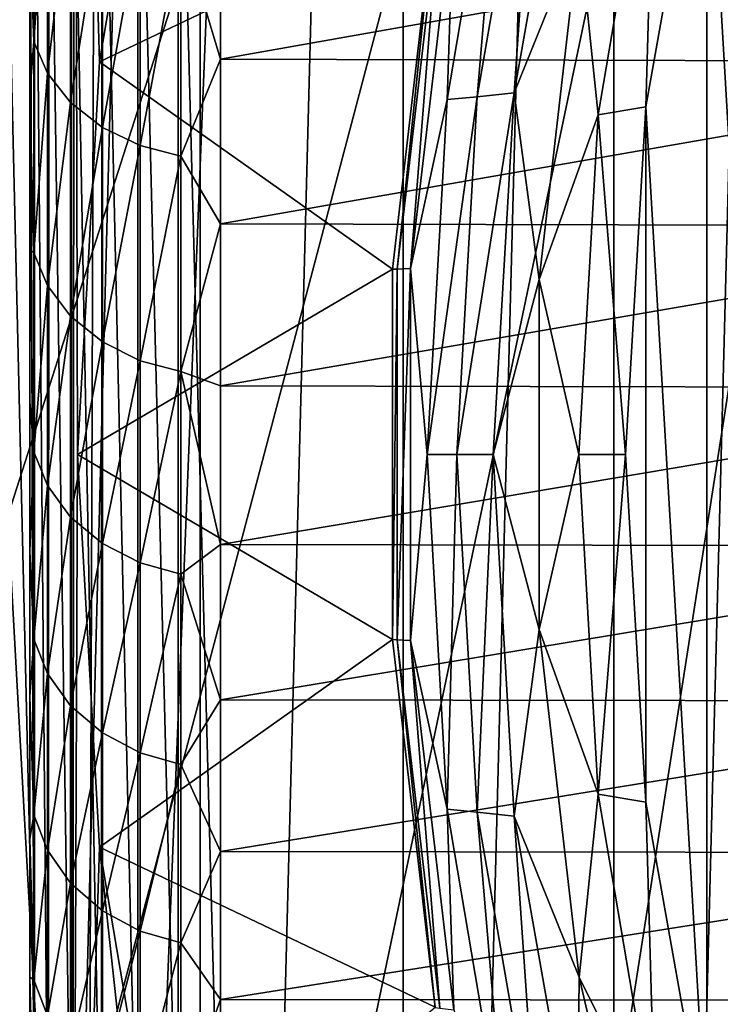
# Model space of a CAD drawing. Header units: metres. Extents: x -44 to 117, y -432 to 89.
# Tile 33 of 256: x -15.04 to -12.1, y -402.56 to -398.42. Entities that reach past the tile are written whole.
import ezdxf

# ---------------------------------------------------------------- set-up
doc = ezdxf.new("R2010")
doc.units = ezdxf.units.M
doc.layers.add('solid_125568', color=7, linetype='CONTINUOUS')

msp = doc.modelspace()

# ---------------------------------------------------------------- linework, layer by layer
at = {"layer": 'solid_125568'}
for points in [[(-11.630384, -382.346558, 233.699997), (-11.630409, -418.153412, 233.699997), (-12.54932, -417.52243, 233.699997)], [(-11.630384, -382.346558, 233.699997), (-12.54932, -417.52243, 233.699997), (-12.549299, -382.977539, 233.699997)], [(-19.972971, -401.278961, 247.800003), (-9.35, -382.570129, 247.800003), (-19.972965, -399.220978, 247.800003)], [(-19.75939, -403.338531, 247.800003), (-9.35, -382.570129, 247.800003), (-19.972971, -401.278961, 247.800003)], [(-19.972965, -399.220978, 247.800003), (-9.35, -382.570129, 247.800003), (-19.759375, -397.161377, 247.800003)], [(-19.337608, -405.353058, 247.800003), (-9.35, -382.570129, 247.800003), (-19.75939, -403.338531, 247.800003)], [(-18.706081, -407.324585, 247.800003), (-9.35, -382.570129, 247.800003), (-19.337608, -405.353058, 247.800003)], [(-17.880098, -409.210602, 247.800003), (-9.35, -382.570129, 247.800003), (-18.706081, -407.324585, 247.800003)], [(-16.857927, -411.009827, 247.800003), (-9.35, -382.570129, 247.800003), (-17.880098, -409.210602, 247.800003)], [(-15.662213, -412.687439, 247.800003), (-9.35, -382.570129, 247.800003), (-16.857927, -411.009827, 247.800003)], [(-14.29352, -414.237701, 247.800003), (-9.35, -382.570129, 247.800003), (-15.662213, -412.687439, 247.800003)], [(-12.778207, -415.63562, 247.800003), (-9.35, -382.570129, 247.800003), (-14.29352, -414.237701, 247.800003)], [(-11.132809, -416.86377, 247.800003), (-9.35, -382.570129, 247.800003), (-12.778207, -415.63562, 247.800003)], [(-12.549299, -382.977539, 233.699997), (-12.54932, -417.52243, 233.699997), (-13.433331, -416.843536, 233.699997)], [(-12.549299, -382.977539, 233.699997), (-13.433331, -416.843536, 233.699997), (-13.433311, -383.656433, 233.699997)], [(-13.433311, -383.656433, 233.699997), (-13.433331, -416.843536, 233.699997), (-14.285293, -416.115448, 233.699997)], [(-13.433311, -383.656433, 233.699997), (-14.285293, -416.115448, 233.699997), (-14.285273, -384.384521, 233.699997)], [(-14.285273, -384.384521, 233.699997), (-14.285293, -416.115448, 233.699997), (-15.098445, -415.344269, 233.699997)], [(-14.285273, -384.384521, 233.699997), (-15.098445, -415.344269, 233.699997), (-15.098424, -385.155701, 233.699997)], [(-14.70028, -389.018524, 266.799988), (-14.777749, -411.379364, 266.799988), (-15.285207, -389.829834, 266.799988)], [(-14.2, -396.899292, 266.799988), (-14.777749, -411.379364, 266.799988), (-14.70028, -389.018524, 266.799988)], [(-15.285207, -389.829834, 266.799988), (-14.777749, -411.379364, 266.799988), (-15.357053, -410.563965, 266.799988)], [(-14.812014, -395.047607, 436.200012), (-15.302573, -396.739838, 436.200012), (-14.821551, -405.425171, 436.200012)], [(-14.8, -400.250031, 436.200012), (-14.812014, -395.047607, 436.200012), (-14.821551, -405.425171, 436.200012)], [(-14.8, -400.250031, 436.200012), (-14.706972, -398.600891, 436.200012), (-14.812014, -395.047607, 436.200012)], [(-14.706972, -398.600891, 436.200012), (-14.432437, -396.972076, 436.200012), (-14.812014, -395.047607, 436.200012)], [(-11.737092, -404.550079, 443), (-11.737061, -395.949829, 443), (-12.158114, -397.350281, 443)], [(-15.302573, -396.739838, 436.200012), (-15.308984, -403.732086, 436.200012), (-14.821551, -405.425171, 436.200012)], [(-15, -396.899292, 265.950012), (-15, -403.562958, 265.950012), (-14.980142, -403.562958, 266.127136)], [(-14.979942, -396.899292, 266.128021), (-15, -396.899292, 265.950012), (-14.980142, -403.562958, 266.127136)], [(-15, -403.011963, 264.748138), (-15, -403.562958, 265.950012), (-15, -396.899292, 265.950012)], [(-15, -398.733429, 257.642212), (-15, -396.899292, 265.950012), (-15, -398.069977, 256.813416)], [(-15, -399.385498, 258.517365), (-15, -396.899292, 265.950012), (-15, -398.733429, 257.642212)], [(-15, -400.027313, 259.439148), (-15, -396.899292, 265.950012), (-15, -399.385498, 258.517365)], [(-15, -400.655975, 260.407562), (-15, -396.899292, 265.950012), (-15, -400.027313, 259.439148)], [(-15, -401.268646, 261.422668), (-15, -396.899292, 265.950012), (-15, -400.655975, 260.407562)], [(-15, -401.864807, 262.484467), (-15, -396.899292, 265.950012), (-15, -401.268646, 261.422668)], [(-15, -402.445892, 263.592957), (-15, -396.899292, 265.950012), (-15, -401.864807, 262.484467)], [(-15, -403.011963, 264.748138), (-15, -396.899292, 265.950012), (-15, -402.445892, 263.592957)], [(-14.979942, -396.899292, 266.128021), (-14.980142, -403.562958, 266.127136), (-14.921086, -403.562958, 266.296448)], [(-14.920697, -396.899292, 266.297272), (-14.979942, -396.899292, 266.128021), (-14.921086, -403.562958, 266.296448)], [(-14.920697, -396.899292, 266.297272), (-14.921086, -403.562958, 266.296448), (-14.825801, -403.562958, 266.448364)], [(-14.825241, -396.899292, 266.449066), (-14.920697, -396.899292, 266.297272), (-14.825801, -403.562958, 266.448364)], [(-14.825241, -396.899292, 266.449066), (-14.825801, -403.562958, 266.448364), (-14.699073, -403.562958, 266.575256)], [(-14.698371, -396.899292, 266.575806), (-14.825241, -396.899292, 266.449066), (-14.699073, -403.562958, 266.575256)], [(-14.2, -396.899292, 266.799988), (-14.2, -403.562958, 266.799988), (-14.777749, -411.379364, 266.799988)], [(-14.698371, -396.899292, 266.575806), (-14.699073, -403.562958, 266.575256), (-14.547269, -403.562958, 266.670685)], [(-14.54646, -396.899292, 266.671082), (-14.698371, -396.899292, 266.575806), (-14.547269, -403.562958, 266.670685)], [(-14.54646, -396.899292, 266.671082), (-14.547269, -403.562958, 266.670685), (-14.378016, -403.562958, 266.72995)], [(-14.377142, -396.899292, 266.730133), (-14.54646, -396.899292, 266.671082), (-14.378016, -403.562958, 266.72995)], [(-14.377142, -396.899292, 266.730133), (-14.378016, -403.562958, 266.72995), (-14.2, -403.562958, 266.799988)], [(-14.377142, -396.899292, 266.730133), (-14.2, -403.562958, 266.799988), (-14.2, -396.899292, 266.799988)], [(-13.298781, -397.927826, 437.5), (-14.432437, -396.972076, 436.200012), (-14.706972, -398.600891, 436.200012)], [(-12.694463, -398.05481, 442.923798), (-12.702486, -397.232849, 442.831238), (-12.967243, -398.73111, 442.831238)], [(-12.967243, -398.73111, 442.831238), (-12.702486, -397.232849, 442.831238), (-12.865691, -397.264587, 442.706696)], [(-13.121787, -398.747559, 442.706696), (-12.998699, -397.287994, 442.554932), (-13.248343, -398.759644, 442.554932)], [(-13.248343, -398.759644, 442.554932), (-12.998699, -397.287994, 442.554932), (-13.220057, -397.91745, 442.381775)], [(-12.967243, -398.73111, 442.831238), (-12.865691, -397.264587, 442.706696), (-13.121787, -398.747559, 442.706696)], [(-13.121787, -398.747559, 442.706696), (-12.865691, -397.264587, 442.706696), (-12.998699, -397.287994, 442.554932)], [(-12.158134, -403.149628, 443), (-12.158114, -397.350281, 443), (-12.414447, -398.790039, 443)], [(-12.414447, -398.790039, 443), (-12.158114, -397.350281, 443), (-12.374565, -397.415314, 442.980774)], [(-11.737092, -404.550079, 443), (-12.158114, -397.350281, 443), (-12.158134, -403.149628, 443)], [(-12.614705, -398.823639, 442.980774), (-12.374565, -397.415314, 442.980774), (-12.694463, -398.05481, 442.923798)], [(-12.414447, -398.790039, 443), (-12.374565, -397.415314, 442.980774), (-12.614705, -398.823639, 442.980774)], [(-15, -398.069977, 256.813416), (-14.982592, -397.572876, 255.98175), (-14.982592, -398.515778, 257.097778)], [(-14.926132, -397.69986, 255.869049), (-14.982592, -398.515778, 257.097778), (-14.982592, -397.572876, 255.98175)], [(-14.926132, -397.69986, 255.869049), (-14.926132, -398.648285, 256.991638), (-14.982592, -398.515778, 257.097778)], [(-14.828797, -397.818634, 255.763626), (-14.926132, -398.648285, 256.991638), (-14.926132, -397.69986, 255.869049)], [(-14.828797, -397.818634, 255.763626), (-14.828798, -398.772247, 256.892334), (-14.926132, -398.648285, 256.991638)], [(-14.695317, -397.91861, 255.674927), (-14.828798, -398.772247, 256.892334), (-14.828797, -397.818634, 255.763626)], [(-14.366827, -398.033966, 255.572617), (-14.2, -397.888123, 255.383804), (-14.2, -398.590149, 256.18924)], [(-14.2, -398.590149, 256.18924), (-14.2, -397.888123, 255.383804), (-10.3, -397.898987, 255.395798)], [(-14.2, -398.590149, 256.18924), (-10.3, -397.898987, 255.395798), (-10.3, -398.6008, 256.201965)], [(-14.695317, -397.91861, 255.674927), (-14.695317, -398.876556, 256.808807), (-14.828798, -398.772247, 256.892334)], [(-13.477595, -399.472534, 437.5), (-13.298781, -397.927826, 437.5), (-14.706972, -398.600891, 436.200012)], [(-14.53658, -397.991577, 255.610214), (-14.695317, -398.876556, 256.808807), (-14.695317, -397.91861, 255.674927)], [(-13.477591, -399.472473, 442), (-13.298781, -397.927826, 437.5), (-13.477595, -399.472534, 437.5)], [(-13.458509, -399.471375, 442.193939), (-13.298759, -397.927704, 442), (-13.477591, -399.472473, 442)], [(-13.477591, -399.472473, 442), (-13.298759, -397.927704, 442), (-13.298781, -397.927826, 437.5)], [(-13.401515, -399.468964, 442.381775), (-13.278924, -397.9245, 442.193939), (-13.458509, -399.471375, 442.193939)], [(-13.458509, -399.471375, 442.193939), (-13.278924, -397.9245, 442.193939), (-13.298759, -397.927704, 442)], [(-13.248343, -398.759644, 442.554932), (-13.220057, -397.91745, 442.381775), (-13.401515, -399.468964, 442.381775)], [(-13.401515, -399.468964, 442.381775), (-13.220057, -397.91745, 442.381775), (-13.278924, -397.9245, 442.193939)], [(-14.53658, -397.991577, 255.610214), (-14.53658, -398.952698, 256.747833), (-14.695317, -398.876556, 256.808807)], [(-14.366827, -398.033966, 255.572617), (-14.53658, -398.952698, 256.747833), (-14.53658, -397.991577, 255.610214)], [(-14.366827, -398.033966, 255.572617), (-14.366827, -398.996948, 256.712433), (-14.53658, -398.952698, 256.747833)], [(-14.366827, -398.033966, 255.572617), (-14.2, -398.590149, 256.18924), (-14.366827, -398.996948, 256.712433)], [(-15, -398.733429, 257.642212), (-15, -398.069977, 256.813416), (-14.982592, -398.515778, 257.097778)], [(-12.861886, -399.515076, 442.923798), (-12.694463, -398.05481, 442.923798), (-12.967243, -398.73111, 442.831238)], [(-12.614705, -398.823639, 442.980774), (-12.694463, -398.05481, 442.923798), (-12.861886, -399.515076, 442.923798)], [(-15, -398.733429, 257.642212), (-14.982592, -398.515778, 257.097778), (-14.982593, -399.403748, 258.258545)], [(-14.926132, -398.648285, 256.991638), (-14.982593, -399.403748, 258.258545), (-14.982592, -398.515778, 257.097778)], [(-13.477595, -399.472534, 437.5), (-14.706972, -398.600891, 436.200012), (-14.8, -400.250031, 436.200012)], [(-14.366827, -398.996948, 256.712433), (-14.2, -398.590149, 256.18924), (-14.2, -399.282043, 257.044342)], [(-14.2, -399.282043, 257.044342), (-14.2, -398.590149, 256.18924), (-10.3, -398.6008, 256.201965)], [(-14.2, -399.282043, 257.044342), (-10.3, -398.6008, 256.201965), (-10.3, -399.29184, 257.056885)], [(-14.926132, -398.648285, 256.991638), (-14.926133, -399.541016, 258.158661), (-14.982593, -399.403748, 258.258545)], [(-14.828798, -398.772247, 256.892334), (-14.926133, -399.541016, 258.158661), (-14.926132, -398.648285, 256.991638)], [(-15, -399.385498, 258.517365), (-15, -398.733429, 257.642212), (-14.982593, -399.403748, 258.258545)], [(-13.055897, -400.25, 442.831238), (-12.967243, -398.73111, 442.831238), (-13.207523, -400.25, 442.706696)], [(-12.967243, -398.73111, 442.831238), (-13.121787, -398.747559, 442.706696), (-13.207523, -400.25, 442.706696)], [(-12.861886, -399.515076, 442.923798), (-12.967243, -398.73111, 442.831238), (-13.055897, -400.25, 442.831238)], [(-14.828798, -398.772247, 256.892334), (-14.828798, -399.669434, 258.065186), (-14.926133, -399.541016, 258.158661)], [(-14.695317, -398.876556, 256.808807), (-14.828798, -399.669434, 258.065186), (-14.828798, -398.772247, 256.892334)], [(-13.331905, -400.25, 442.554932), (-13.248343, -398.759644, 442.554932), (-13.401515, -399.468964, 442.381775)], [(-13.207523, -400.25, 442.706696), (-13.121787, -398.747559, 442.706696), (-13.331905, -400.25, 442.554932)], [(-13.121787, -398.747559, 442.706696), (-13.248343, -398.759644, 442.554932), (-13.331905, -400.25, 442.554932)], [(-12.499124, -400.249969, 443), (-12.414447, -398.790039, 443), (-12.614705, -398.823639, 442.980774)], [(-12.414455, -401.7099, 443), (-12.414447, -398.790039, 443), (-12.499124, -400.249969, 443)], [(-12.158134, -403.149628, 443), (-12.414447, -398.790039, 443), (-12.414455, -401.7099, 443)], [(-12.69509, -400.25, 442.980774), (-12.614705, -398.823639, 442.980774), (-12.861886, -399.515076, 442.923798)], [(-12.499124, -400.249969, 443), (-12.614705, -398.823639, 442.980774), (-12.69509, -400.25, 442.980774)], [(-14.695317, -398.876556, 256.808807), (-14.695318, -399.777496, 257.986572), (-14.828798, -399.669434, 258.065186)], [(-14.53658, -398.952698, 256.747833), (-14.695318, -399.777496, 257.986572), (-14.695317, -398.876556, 256.808807)], [(-14.53658, -398.952698, 256.747833), (-14.536581, -399.856384, 257.929199), (-14.695318, -399.777496, 257.986572)], [(-14.366827, -398.996948, 256.712433), (-14.536581, -399.856384, 257.929199), (-14.53658, -398.952698, 256.747833)], [(-14.366827, -398.996948, 256.712433), (-14.366827, -399.902191, 257.895874), (-14.536581, -399.856384, 257.929199)], [(-14.366827, -398.996948, 256.712433), (-14.2, -399.282043, 257.044342), (-14.366827, -399.902191, 257.895874)], [(-14.366827, -399.902191, 257.895874), (-14.2, -399.282043, 257.044342), (-14.2, -399.961884, 257.947998)], [(-14.2, -399.961884, 257.947998), (-14.2, -399.282043, 257.044342), (-10.3, -399.29184, 257.056885)], [(-14.2, -399.961884, 257.947998), (-10.3, -399.29184, 257.056885), (-10.3, -399.970367, 257.959686)], [(-15, -399.385498, 258.517365), (-14.982593, -399.403748, 258.258545), (-14.982593, -400.23941, 259.458038)], [(-15, -400.027313, 259.439148), (-15, -399.385498, 258.517365), (-14.982593, -400.23941, 259.458038)], [(-14.926133, -399.541016, 258.158661), (-14.982593, -400.23941, 259.458038), (-14.982593, -399.403748, 258.258545)], [(-13.477594, -401.027466, 437.5), (-13.477595, -399.472534, 437.5), (-14.8, -400.250031, 436.200012)], [(-13.477591, -399.472473, 442), (-13.477595, -399.472534, 437.5), (-13.477594, -401.027466, 437.5)], [(-13.477591, -401.027527, 442), (-13.477591, -399.472473, 442), (-13.477594, -401.027466, 437.5)], [(-13.458509, -401.028625, 442.193939), (-13.458509, -399.471375, 442.193939), (-13.477591, -401.027527, 442)], [(-13.458509, -399.471375, 442.193939), (-13.477591, -399.472473, 442), (-13.477591, -401.027527, 442)], [(-13.401515, -401.031036, 442.381775), (-13.401515, -399.468964, 442.381775), (-13.458509, -401.028625, 442.193939)], [(-13.401515, -399.468964, 442.381775), (-13.458509, -399.471375, 442.193939), (-13.458509, -401.028625, 442.193939)], [(-13.331905, -400.25, 442.554932), (-13.401515, -399.468964, 442.381775), (-13.401515, -401.031036, 442.381775)], [(-12.861886, -400.984924, 442.923798), (-12.861886, -399.515076, 442.923798), (-13.055897, -400.25, 442.831238)], [(-12.69509, -400.25, 442.980774), (-12.861886, -399.515076, 442.923798), (-12.861886, -400.984924, 442.923798)], [(-14.926133, -399.541016, 258.158661), (-14.926133, -400.380798, 259.364075), (-14.982593, -400.23941, 259.458038)], [(-14.828798, -399.669434, 258.065186), (-14.926133, -400.380798, 259.364075), (-14.926133, -399.541016, 258.158661)], [(-14.828798, -399.669434, 258.065186), (-14.828799, -400.513092, 259.276154), (-14.926133, -400.380798, 259.364075)], [(-14.695318, -399.777496, 257.986572), (-14.828799, -400.513092, 259.276154), (-14.828798, -399.669434, 258.065186)], [(-14.695318, -399.777496, 257.986572), (-14.695318, -400.62439, 259.202209), (-14.828799, -400.513092, 259.276154)], [(-14.536581, -399.856384, 257.929199), (-14.695318, -400.62439, 259.202209), (-14.695318, -399.777496, 257.986572)], [(-14.536581, -399.856384, 257.929199), (-14.536581, -400.705627, 259.148224), (-14.695318, -400.62439, 259.202209)], [(-14.366827, -399.902191, 257.895874), (-14.536581, -400.705627, 259.148224), (-14.536581, -399.856384, 257.929199)], [(-14.366827, -399.902191, 257.895874), (-14.366827, -400.752838, 259.116882), (-14.536581, -400.705627, 259.148224)], [(-14.366827, -399.902191, 257.895874), (-14.2, -399.961884, 257.947998), (-14.2, -400.62796, 258.89917)], [(-14.366827, -399.902191, 257.895874), (-14.2, -400.62796, 258.89917), (-14.366827, -400.752838, 259.116882)], [(-14.2, -400.62796, 258.89917), (-14.2, -399.961884, 257.947998), (-10.3, -399.970367, 257.959686)], [(-14.2, -400.62796, 258.89917), (-10.3, -399.970367, 257.959686), (-10.3, -400.635345, 258.910095)], [(-15, -400.655975, 260.407562), (-15, -400.027313, 259.439148), (-14.982593, -400.23941, 259.458038)], [(-15, -400.655975, 260.407562), (-14.982593, -400.23941, 259.458038), (-14.982593, -401.025269, 260.691132)], [(-14.926133, -400.380798, 259.364075), (-14.982593, -401.025269, 260.691132), (-14.982593, -400.23941, 259.458038)], [(-14.706959, -401.8992, 436.200012), (-14.8, -400.250031, 436.200012), (-14.821551, -405.425171, 436.200012)], [(-13.477594, -401.027466, 437.5), (-14.8, -400.250031, 436.200012), (-14.706959, -401.8992, 436.200012)], [(-13.248343, -401.740356, 442.554932), (-13.331905, -400.25, 442.554932), (-13.401515, -401.031036, 442.381775)], [(-13.207523, -400.25, 442.706696), (-13.331905, -400.25, 442.554932), (-13.248343, -401.740356, 442.554932)], [(-13.121787, -401.752441, 442.706696), (-13.207523, -400.25, 442.706696), (-13.248343, -401.740356, 442.554932)], [(-13.055897, -400.25, 442.831238), (-13.207523, -400.25, 442.706696), (-13.121787, -401.752441, 442.706696)], [(-12.967243, -401.76889, 442.831238), (-13.055897, -400.25, 442.831238), (-13.121787, -401.752441, 442.706696)], [(-12.861886, -400.984924, 442.923798), (-13.055897, -400.25, 442.831238), (-12.967243, -401.76889, 442.831238)], [(-12.614705, -401.676361, 442.980774), (-12.69509, -400.25, 442.980774), (-12.861886, -400.984924, 442.923798)], [(-12.499124, -400.249969, 443), (-12.69509, -400.25, 442.980774), (-12.614705, -401.676361, 442.980774)], [(-12.414455, -401.7099, 443), (-12.499124, -400.249969, 443), (-12.614705, -401.676361, 442.980774)], [(-14.926133, -400.380798, 259.364075), (-14.926133, -401.170258, 260.602814), (-14.982593, -401.025269, 260.691132)], [(-14.828799, -400.513092, 259.276154), (-14.926133, -401.170258, 260.602814), (-14.926133, -400.380798, 259.364075)], [(-14.828799, -400.513092, 259.276154), (-14.828799, -401.305878, 260.520172), (-14.926133, -401.170258, 260.602814)], [(-14.695318, -400.62439, 259.202209), (-14.828799, -401.305878, 260.520172), (-14.828799, -400.513092, 259.276154)], [(-14.695318, -400.62439, 259.202209), (-14.695319, -401.420013, 260.450653), (-14.828799, -401.305878, 260.520172)], [(-14.536581, -400.705627, 259.148224), (-14.695319, -401.420013, 260.450653), (-14.695318, -400.62439, 259.202209)], [(-14.366827, -400.752838, 259.116882), (-14.2, -400.62796, 258.89917), (-14.2, -401.28006, 259.898804)], [(-14.2, -401.28006, 259.898804), (-14.2, -400.62796, 258.89917), (-10.3, -400.635345, 258.910095)], [(-14.2, -401.28006, 259.898804), (-10.3, -400.635345, 258.910095), (-10.3, -401.286377, 259.908875)], [(-15, -401.268646, 261.422668), (-15, -400.655975, 260.407562), (-14.982593, -401.025269, 260.691132)], [(-14.536581, -400.705627, 259.148224), (-14.536581, -401.503326, 260.399902), (-14.695319, -401.420013, 260.450653)], [(-14.366827, -400.752838, 259.116882), (-14.536581, -401.503326, 260.399902), (-14.536581, -400.705627, 259.148224)], [(-14.366827, -400.752838, 259.116882), (-14.366827, -401.551697, 260.370453), (-14.536581, -401.503326, 260.399902)], [(-14.366827, -400.752838, 259.116882), (-14.2, -401.28006, 259.898804), (-14.366827, -401.551697, 260.370453)], [(-12.694463, -402.44519, 442.923798), (-12.861886, -400.984924, 442.923798), (-12.967243, -401.76889, 442.831238)], [(-12.614705, -401.676361, 442.980774), (-12.861886, -400.984924, 442.923798), (-12.694463, -402.44519, 442.923798)], [(-15, -401.268646, 261.422668), (-14.982593, -401.025269, 260.691132), (-14.982593, -401.763672, 261.953583)], [(-14.926133, -401.170258, 260.602814), (-14.982593, -401.763672, 261.953583), (-14.982593, -401.025269, 260.691132)], [(-13.29878, -402.572174, 437.5), (-13.477594, -401.027466, 437.5), (-14.706959, -401.8992, 436.200012)], [(-13.477591, -401.027527, 442), (-13.477594, -401.027466, 437.5), (-13.29878, -402.572174, 437.5)], [(-13.458509, -401.028625, 442.193939), (-13.477591, -401.027527, 442), (-13.298759, -402.572296, 442)], [(-13.298759, -402.572296, 442), (-13.477591, -401.027527, 442), (-13.29878, -402.572174, 437.5)], [(-13.401515, -401.031036, 442.381775), (-13.458509, -401.028625, 442.193939), (-13.278924, -402.5755, 442.193939)], [(-13.278924, -402.5755, 442.193939), (-13.458509, -401.028625, 442.193939), (-13.298759, -402.572296, 442)], [(-13.248343, -401.740356, 442.554932), (-13.401515, -401.031036, 442.381775), (-13.220057, -402.58255, 442.381775)], [(-13.220057, -402.58255, 442.381775), (-13.401515, -401.031036, 442.381775), (-13.278924, -402.5755, 442.193939)], [(-14.926133, -401.170258, 260.602814), (-14.926134, -401.911804, 261.870605), (-14.982593, -401.763672, 261.953583)], [(-14.828799, -401.305878, 260.520172), (-14.926134, -401.911804, 261.870605), (-14.926133, -401.170258, 260.602814)], [(-15, -401.864807, 262.484467), (-15, -401.268646, 261.422668), (-14.982593, -401.763672, 261.953583)], [(-14.366827, -401.551697, 260.370453), (-14.2, -401.28006, 259.898804), (-14.2, -401.917786, 260.948059)], [(-14.2, -401.917786, 260.948059), (-14.2, -401.28006, 259.898804), (-10.3, -401.286377, 259.908875)], [(-14.2, -401.917786, 260.948059), (-10.3, -401.286377, 259.908875), (-10.3, -401.923004, 260.956909)], [(-14.828799, -401.305878, 260.520172), (-14.8288, -402.050385, 261.792999), (-14.926134, -401.911804, 261.870605)], [(-14.695319, -401.420013, 260.450653), (-14.8288, -402.050385, 261.792999), (-14.828799, -401.305878, 260.520172)], [(-14.695319, -401.420013, 260.450653), (-14.695319, -402.166962, 261.727722), (-14.8288, -402.050385, 261.792999)], [(-14.536581, -401.503326, 260.399902), (-14.695319, -402.166962, 261.727722), (-14.695319, -401.420013, 260.450653)], [(-14.536581, -401.503326, 260.399902), (-14.536582, -402.252075, 261.680054), (-14.695319, -402.166962, 261.727722)], [(-14.366827, -401.551697, 260.370453), (-14.536582, -402.252075, 261.680054), (-14.536581, -401.503326, 260.399902)], [(-14.366827, -401.551697, 260.370453), (-14.366828, -402.301514, 261.652374), (-14.536582, -402.252075, 261.680054)], [(-14.366827, -401.551697, 260.370453), (-14.2, -401.917786, 260.948059), (-14.366828, -402.301514, 261.652374)], [(-12.374565, -403.084686, 442.980774), (-12.614705, -401.676361, 442.980774), (-12.694463, -402.44519, 442.923798)], [(-12.414455, -401.7099, 443), (-12.614705, -401.676361, 442.980774), (-12.374565, -403.084686, 442.980774)], [(-12.158134, -403.149628, 443), (-12.414455, -401.7099, 443), (-12.374565, -403.084686, 442.980774)], [(-13.121787, -401.752441, 442.706696), (-13.248343, -401.740356, 442.554932), (-12.998699, -403.212006, 442.554932)], [(-12.998699, -403.212006, 442.554932), (-13.248343, -401.740356, 442.554932), (-13.220057, -402.58255, 442.381775)], [(-12.967243, -401.76889, 442.831238), (-13.121787, -401.752441, 442.706696), (-12.865691, -403.235413, 442.706696)], [(-12.865691, -403.235413, 442.706696), (-13.121787, -401.752441, 442.706696), (-12.998699, -403.212006, 442.554932)], [(-15, -401.864807, 262.484467), (-14.982593, -401.763672, 261.953583), (-14.982593, -402.456787, 263.24173)], [(-14.926134, -401.911804, 261.870605), (-14.982593, -402.456787, 263.24173), (-14.982593, -401.763672, 261.953583)], [(-12.694463, -402.44519, 442.923798), (-12.967243, -401.76889, 442.831238), (-12.702486, -403.267151, 442.831238)], [(-12.702486, -403.267151, 442.831238), (-12.967243, -401.76889, 442.831238), (-12.865691, -403.235413, 442.706696)], [(-15, -402.445892, 263.592957), (-15, -401.864807, 262.484467), (-14.982593, -402.456787, 263.24173)], [(-14.926134, -401.911804, 261.870605), (-14.926134, -402.607666, 263.163879), (-14.982593, -402.456787, 263.24173)], [(-14.8288, -402.050385, 261.792999), (-14.926134, -402.607666, 263.163879), (-14.926134, -401.911804, 261.870605)], [(-14.706959, -401.8992, 436.200012), (-14.821551, -405.425171, 436.200012), (-14.149193, -407.053711, 436.200012)], [(-13.29878, -402.572174, 437.5), (-14.706959, -401.8992, 436.200012), (-14.432415, -403.528015, 436.200012)], [(-14.432415, -403.528015, 436.200012), (-14.706959, -401.8992, 436.200012), (-14.149193, -407.053711, 436.200012)], [(-14.366828, -402.301514, 261.652374), (-14.2, -401.917786, 260.948059), (-14.2, -402.539856, 262.046661)], [(-14.2, -402.539856, 262.046661), (-14.2, -401.917786, 260.948059), (-10.3, -401.923004, 260.956909)], [(-14.2, -402.539856, 262.046661), (-10.3, -401.923004, 260.956909), (-10.3, -402.543884, 262.053986)], [(-14.8288, -402.050385, 261.792999), (-14.8288, -402.74884, 263.091064), (-14.926134, -402.607666, 263.163879)], [(-14.695319, -402.166962, 261.727722), (-14.8288, -402.74884, 263.091064), (-14.8288, -402.050385, 261.792999)], [(-14.695319, -402.166962, 261.727722), (-14.69532, -402.867584, 263.029816), (-14.8288, -402.74884, 263.091064)], [(-14.536582, -402.252075, 261.680054), (-14.69532, -402.867584, 263.029816), (-14.695319, -402.166962, 261.727722)], [(-14.536582, -402.252075, 261.680054), (-14.536582, -402.954285, 262.985107), (-14.69532, -402.867584, 263.029816)], [(-14.366828, -402.301514, 261.652374), (-14.536582, -402.954285, 262.985107), (-14.536582, -402.252075, 261.680054)], [(-14.366828, -402.301514, 261.652374), (-14.366828, -403.004639, 262.959137), (-14.536582, -402.954285, 262.985107)], [(-14.366828, -402.301514, 261.652374), (-14.2, -402.539856, 262.046661), (-14.366828, -403.004639, 262.959137)], [(-15, -402.445892, 263.592957), (-14.982593, -402.456787, 263.24173), (-14.982593, -403.106598, 264.55249)], [(-15, -403.011963, 264.748138), (-15, -402.445892, 263.592957), (-14.982593, -403.106598, 264.55249)], [(-14.926134, -402.607666, 263.163879), (-14.982593, -403.106598, 264.55249), (-14.982593, -402.456787, 263.24173)], [(-12.361795, -403.876862, 442.923798), (-12.694463, -402.44519, 442.923798), (-12.702486, -403.267151, 442.831238)], [(-12.374565, -403.084686, 442.980774), (-12.694463, -402.44519, 442.923798), (-12.361795, -403.876862, 442.923798)], [(-14.366828, -403.004639, 262.959137), (-14.2, -402.539856, 262.046661), (-14.2, -403.144379, 263.193298)], [(-14.2, -403.144379, 263.193298), (-14.2, -402.539856, 262.046661), (-10.3, -402.543884, 262.053986)], [(-14.2, -403.144379, 263.193298), (-10.3, -402.543884, 262.053986), (-10.3, -403.147186, 263.198822)]]:
    msp.add_3dface(points, dxfattribs=at)

doc.saveas('drawing.dxf')
